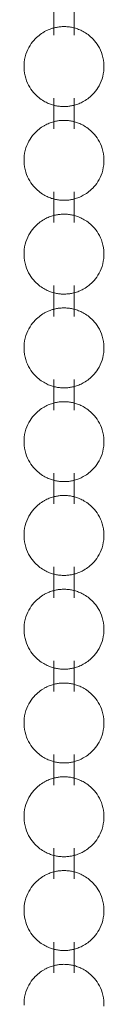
# Model space of a CAD drawing. Header units: millimetres. Extents: x 5694 to 11022, y -2894 to 7544.
# Tile 5 of 33: x 8267.68 to 8270.43, y -2796.66 to -2762.81. Entities that reach past the tile are written whole.
import ezdxf

# ---------------------------------------------------------------- set-up
doc = ezdxf.new("R2010")
doc.units = ezdxf.units.MM
doc.layers.add('E-LITE-EQPM', color=7, linetype='Continuous', lineweight=20)

# ---------------------------------------------------------------- blocks, each defined once
blk = doc.blocks.new('33711 - 33711 YAKARTA Old gold ceiling fan-527636-00 Isometrico PDF')
at = {"layer": 'E-LITE-EQPM', "color": 251, "lineweight": 9, "true_color": 0x636466}
for p, q in [((2437.741, -2762.283), (2437.741, -2763.337)), ((2438.446, -2763.337), (2438.446, -2762.283)), ((2437.741, -2765.507), (2437.741, -2766.561)), ((2438.446, -2766.561), (2438.446, -2765.507)), ((2437.741, -2768.73), (2437.741, -2769.785)), ((2438.446, -2769.785), (2438.446, -2768.73)), ((2437.741, -2771.954), (2437.741, -2773.009)), ((2438.446, -2773.009), (2438.446, -2771.954)), ((2437.741, -2775.178), (2437.741, -2776.233)), ((2438.446, -2776.233), (2438.446, -2775.178)), ((2437.741, -2778.402), (2437.741, -2779.457)), ((2438.446, -2779.457), (2438.446, -2778.402)), ((2437.741, -2781.626), (2437.741, -2782.681)), ((2438.446, -2782.681), (2438.446, -2781.626)), ((2437.741, -2784.85), (2437.741, -2785.904)), ((2438.446, -2785.904), (2438.446, -2784.85)), ((2437.741, -2788.073), (2437.741, -2789.128)), ((2438.446, -2789.128), (2438.446, -2788.073)), ((2437.741, -2791.297), (2437.741, -2792.352)), ((2438.446, -2792.352), (2438.446, -2791.297)), ((2437.741, -2794.521), (2437.741, -2795.576)), ((2438.446, -2795.576), (2438.446, -2794.521))]:
    blk.add_line(p, q, dxfattribs=at)
for points in [[(2438.78, -2765.612, 0), (2438.822, -2765.587, 0), (2438.864, -2765.559, 0), (2438.908, -2765.529, 0), (2438.951, -2765.495, 0), (2438.996, -2765.458, 0), (2439.04, -2765.418, 0), (2439.085, -2765.373, 0), (2439.13, -2765.324, 0), (2439.174, -2765.27, 0), (2439.218, -2765.212, 0), (2439.259, -2765.149, 0), (2439.299, -2765.081, 0), (2439.336, -2765.007, 0), (2439.37, -2764.929, 0), (2439.4, -2764.847, 0), (2439.425, -2764.76, 0), (2439.445, -2764.67, 0), (2439.459, -2764.577, 0), (2439.466, -2764.482, 0), (2439.467, -2764.387, 0), (2439.461, -2764.292, 0), (2439.449, -2764.199, 0), (2439.431, -2764.108, 0), (2439.407, -2764.02, 0), (2439.379, -2763.937, 0), (2439.346, -2763.857, 0), (2439.31, -2763.783, 0), (2439.27, -2763.713, 0), (2439.229, -2763.649, 0), (2439.186, -2763.589, 0), (2439.142, -2763.534, 0), (2439.097, -2763.484, 0), (2439.053, -2763.438, 0), (2439.008, -2763.396, 0), (2438.963, -2763.358, 0), (2438.919, -2763.324, 0), (2438.876, -2763.293, 0), (2438.833, -2763.264, 0), (2438.791, -2763.238, 0), (2438.75, -2763.215, 0), (2438.71, -2763.194, 0), (2438.671, -2763.175, 0), (2438.632, -2763.158, 0), (2438.594, -2763.142, 0), (2438.557, -2763.129, 0), (2438.521, -2763.116, 0), (2438.485, -2763.105, 0), (2438.45, -2763.095, 0), (2438.416, -2763.086, 0), (2438.382, -2763.078, 0), (2438.348, -2763.072, 0), (2438.315, -2763.066, 0), (2438.282, -2763.061, 0), (2438.25, -2763.057, 0), (2438.218, -2763.053, 0), (2438.186, -2763.051, 0), (2438.154, -2763.049, 0), (2438.122, -2763.048, 0), (2438.09, -2763.048, 0), (2438.058, -2763.048, 0), (2438.027, -2763.049, 0), (2437.995, -2763.051, 0), (2437.963, -2763.054, 0), (2437.93, -2763.057, 0), (2437.898, -2763.062, 0), (2437.865, -2763.067, 0), (2437.832, -2763.073, 0), (2437.798, -2763.08, 0), (2437.764, -2763.088, 0), (2437.729, -2763.097, 0), (2437.694, -2763.107, 0), (2437.658, -2763.118, 0), (2437.622, -2763.131, 0), (2437.585, -2763.145, 0), (2437.547, -2763.161, 0), (2437.508, -2763.179, 0), (2437.469, -2763.198, 0), (2437.428, -2763.219, 0), (2437.406, -2763.232, 0)], [(2437.406, -2763.232, 0), (2437.364, -2763.257, 0), (2437.322, -2763.285, 0), (2437.279, -2763.315, 0), (2437.235, -2763.349, 0), (2437.191, -2763.386, 0), (2437.146, -2763.426, 0), (2437.101, -2763.471, 0), (2437.056, -2763.52, 0), (2437.012, -2763.574, 0), (2436.969, -2763.632, 0), (2436.927, -2763.695, 0), (2436.887, -2763.763, 0), (2436.85, -2763.837, 0), (2436.816, -2763.915, 0), (2436.786, -2763.997, 0), (2436.761, -2764.084, 0), (2436.741, -2764.174, 0), (2436.728, -2764.267, 0), (2436.72, -2764.362, 0), (2436.719, -2764.457, 0), (2436.725, -2764.552, 0), (2436.737, -2764.645, 0), (2436.755, -2764.736, 0), (2436.779, -2764.824, 0), (2436.808, -2764.907, 0), (2436.84, -2764.987, 0), (2436.877, -2765.061, 0), (2436.916, -2765.131, 0), (2436.957, -2765.195, 0), (2437, -2765.255, 0), (2437.044, -2765.31, 0), (2437.089, -2765.36, 0), (2437.134, -2765.406, 0), (2437.179, -2765.448, 0), (2437.223, -2765.486, 0), (2437.267, -2765.52, 0), (2437.31, -2765.551, 0), (2437.353, -2765.58, 0), (2437.395, -2765.606, 0), (2437.436, -2765.629, 0), (2437.476, -2765.65, 0), (2437.516, -2765.669, 0), (2437.554, -2765.686, 0), (2437.592, -2765.702, 0), (2437.629, -2765.715, 0), (2437.665, -2765.728, 0), (2437.701, -2765.739, 0), (2437.736, -2765.749, 0), (2437.771, -2765.758, 0), (2437.805, -2765.766, 0), (2437.838, -2765.772, 0), (2437.871, -2765.778, 0), (2437.904, -2765.783, 0), (2437.937, -2765.787, 0), (2437.969, -2765.791, 0), (2438.001, -2765.793, 0), (2438.033, -2765.795, 0), (2438.064, -2765.796, 0), (2438.096, -2765.796, 0), (2438.128, -2765.796, 0), (2438.16, -2765.795, 0), (2438.192, -2765.793, 0), (2438.224, -2765.79, 0), (2438.256, -2765.787, 0), (2438.289, -2765.782, 0), (2438.321, -2765.777, 0), (2438.355, -2765.771, 0), (2438.388, -2765.764, 0), (2438.422, -2765.756, 0), (2438.457, -2765.747, 0), (2438.492, -2765.737, 0), (2438.528, -2765.726, 0), (2438.564, -2765.713, 0), (2438.602, -2765.699, 0), (2438.64, -2765.683, 0), (2438.678, -2765.665, 0), (2438.718, -2765.646, 0), (2438.758, -2765.625, 0), (2438.78, -2765.612, 0)], [(2437.406, -2766.456, 0), (2437.364, -2766.481, 0), (2437.322, -2766.508, 0), (2437.279, -2766.539, 0), (2437.235, -2766.573, 0), (2437.191, -2766.61, 0), (2437.146, -2766.65, 0), (2437.101, -2766.695, 0), (2437.056, -2766.744, 0), (2437.012, -2766.797, 0), (2436.969, -2766.856, 0), (2436.927, -2766.919, 0), (2436.887, -2766.987, 0), (2436.85, -2767.061, 0), (2436.816, -2767.139, 0), (2436.786, -2767.221, 0), (2436.761, -2767.308, 0), (2436.741, -2767.398, 0), (2436.728, -2767.491, 0), (2436.72, -2767.585, 0), (2436.719, -2767.681, 0), (2436.725, -2767.775, 0), (2436.737, -2767.869, 0), (2436.755, -2767.96, 0), (2436.779, -2768.047, 0), (2436.808, -2768.131, 0), (2436.84, -2768.211, 0), (2436.877, -2768.285, 0), (2436.916, -2768.355, 0), (2436.957, -2768.419, 0), (2437, -2768.479, 0), (2437.044, -2768.534, 0), (2437.089, -2768.584, 0), (2437.134, -2768.63, 0), (2437.179, -2768.672, 0), (2437.223, -2768.709, 0), (2437.267, -2768.744, 0), (2437.31, -2768.775, 0), (2437.353, -2768.804, 0), (2437.395, -2768.829, 0), (2437.436, -2768.853, 0), (2437.476, -2768.874, 0), (2437.516, -2768.893, 0), (2437.554, -2768.91, 0), (2437.592, -2768.925, 0), (2437.629, -2768.939, 0), (2437.665, -2768.952, 0), (2437.701, -2768.963, 0), (2437.736, -2768.973, 0), (2437.771, -2768.982, 0), (2437.805, -2768.989, 0), (2437.838, -2768.996, 0), (2437.871, -2769.002, 0), (2437.904, -2769.007, 0), (2437.937, -2769.011, 0), (2437.969, -2769.014, 0), (2438.001, -2769.017, 0), (2438.033, -2769.019, 0), (2438.064, -2769.02, 0), (2438.096, -2769.02, 0), (2438.128, -2769.02, 0), (2438.16, -2769.018, 0), (2438.192, -2769.017, 0), (2438.224, -2769.014, 0), (2438.256, -2769.01, 0), (2438.289, -2769.006, 0), (2438.321, -2769.001, 0), (2438.355, -2768.995, 0), (2438.388, -2768.988, 0), (2438.422, -2768.98, 0), (2438.457, -2768.971, 0), (2438.492, -2768.961, 0), (2438.528, -2768.949, 0), (2438.564, -2768.937, 0), (2438.602, -2768.923, 0), (2438.64, -2768.907, 0), (2438.678, -2768.889, 0), (2438.718, -2768.87, 0), (2438.758, -2768.848, 0), (2438.78, -2768.836, 0)], [(2438.78, -2768.836, 0), (2438.822, -2768.811, 0), (2438.864, -2768.783, 0), (2438.908, -2768.753, 0), (2438.951, -2768.719, 0), (2438.996, -2768.682, 0), (2439.04, -2768.641, 0), (2439.085, -2768.597, 0), (2439.13, -2768.548, 0), (2439.174, -2768.494, 0), (2439.218, -2768.436, 0), (2439.259, -2768.373, 0), (2439.299, -2768.304, 0), (2439.336, -2768.231, 0), (2439.37, -2768.153, 0), (2439.4, -2768.07, 0), (2439.425, -2767.984, 0), (2439.445, -2767.894, 0), (2439.459, -2767.801, 0), (2439.466, -2767.706, 0), (2439.467, -2767.611, 0), (2439.461, -2767.516, 0), (2439.449, -2767.423, 0), (2439.431, -2767.332, 0), (2439.407, -2767.244, 0), (2439.379, -2767.161, 0), (2439.346, -2767.081, 0), (2439.31, -2767.007, 0), (2439.27, -2766.937, 0), (2439.229, -2766.872, 0), (2439.186, -2766.813, 0), (2439.142, -2766.758, 0), (2439.097, -2766.708, 0), (2439.053, -2766.662, 0), (2439.008, -2766.62, 0), (2438.963, -2766.582, 0), (2438.919, -2766.548, 0), (2438.876, -2766.516, 0), (2438.833, -2766.488, 0), (2438.791, -2766.462, 0), (2438.75, -2766.439, 0), (2438.71, -2766.418, 0), (2438.671, -2766.399, 0), (2438.632, -2766.382, 0), (2438.594, -2766.366, 0), (2438.557, -2766.352, 0), (2438.521, -2766.34, 0), (2438.485, -2766.329, 0), (2438.45, -2766.319, 0), (2438.416, -2766.31, 0), (2438.382, -2766.302, 0), (2438.348, -2766.296, 0), (2438.315, -2766.29, 0), (2438.282, -2766.285, 0), (2438.25, -2766.281, 0), (2438.218, -2766.277, 0), (2438.186, -2766.275, 0), (2438.154, -2766.273, 0), (2438.122, -2766.272, 0), (2438.09, -2766.272, 0), (2438.058, -2766.272, 0), (2438.027, -2766.273, 0), (2437.995, -2766.275, 0), (2437.963, -2766.278, 0), (2437.93, -2766.281, 0), (2437.898, -2766.286, 0), (2437.865, -2766.291, 0), (2437.832, -2766.297, 0), (2437.798, -2766.304, 0), (2437.764, -2766.312, 0), (2437.729, -2766.321, 0), (2437.694, -2766.331, 0), (2437.658, -2766.342, 0), (2437.622, -2766.355, 0), (2437.585, -2766.369, 0), (2437.547, -2766.385, 0), (2437.508, -2766.402, 0), (2437.469, -2766.422, 0), (2437.428, -2766.443, 0), (2437.406, -2766.456, 0)], [(2438.78, -2772.06, 0), (2438.822, -2772.035, 0), (2438.864, -2772.007, 0), (2438.908, -2771.977, 0), (2438.951, -2771.943, 0), (2438.996, -2771.906, 0), (2439.04, -2771.865, 0), (2439.085, -2771.821, 0), (2439.13, -2771.772, 0), (2439.174, -2771.718, 0), (2439.218, -2771.66, 0), (2439.259, -2771.597, 0), (2439.299, -2771.528, 0), (2439.336, -2771.455, 0), (2439.37, -2771.377, 0), (2439.4, -2771.294, 0), (2439.425, -2771.208, 0), (2439.445, -2771.117, 0), (2439.459, -2771.025, 0), (2439.466, -2770.93, 0), (2439.467, -2770.835, 0), (2439.461, -2770.74, 0), (2439.449, -2770.647, 0), (2439.431, -2770.556, 0), (2439.407, -2770.468, 0), (2439.379, -2770.384, 0), (2439.346, -2770.305, 0), (2439.31, -2770.23, 0), (2439.27, -2770.161, 0), (2439.229, -2770.096, 0), (2439.186, -2770.037, 0), (2439.142, -2769.982, 0), (2439.097, -2769.932, 0), (2439.053, -2769.886, 0), (2439.008, -2769.844, 0), (2438.963, -2769.806, 0), (2438.919, -2769.772, 0), (2438.876, -2769.74, 0), (2438.833, -2769.712, 0), (2438.791, -2769.686, 0), (2438.75, -2769.663, 0), (2438.71, -2769.642, 0), (2438.671, -2769.623, 0), (2438.632, -2769.606, 0), (2438.594, -2769.59, 0), (2438.557, -2769.576, 0), (2438.521, -2769.564, 0), (2438.485, -2769.553, 0), (2438.45, -2769.543, 0), (2438.416, -2769.534, 0), (2438.382, -2769.526, 0), (2438.348, -2769.519, 0), (2438.315, -2769.514, 0), (2438.282, -2769.509, 0), (2438.25, -2769.504, 0), (2438.218, -2769.501, 0), (2438.186, -2769.499, 0), (2438.154, -2769.497, 0), (2438.122, -2769.496, 0), (2438.09, -2769.495, 0), (2438.058, -2769.496, 0), (2438.027, -2769.497, 0), (2437.995, -2769.499, 0), (2437.963, -2769.502, 0), (2437.93, -2769.505, 0), (2437.898, -2769.509, 0), (2437.865, -2769.515, 0), (2437.832, -2769.521, 0), (2437.798, -2769.528, 0), (2437.764, -2769.535, 0), (2437.729, -2769.545, 0), (2437.694, -2769.555, 0), (2437.658, -2769.566, 0), (2437.622, -2769.579, 0), (2437.585, -2769.593, 0), (2437.547, -2769.609, 0), (2437.508, -2769.626, 0), (2437.469, -2769.646, 0), (2437.428, -2769.667, 0), (2437.406, -2769.68, 0)], [(2437.406, -2769.68, 0), (2437.364, -2769.705, 0), (2437.322, -2769.732, 0), (2437.279, -2769.763, 0), (2437.235, -2769.796, 0), (2437.191, -2769.833, 0), (2437.146, -2769.874, 0), (2437.101, -2769.919, 0), (2437.056, -2769.968, 0), (2437.012, -2770.021, 0), (2436.969, -2770.08, 0), (2436.927, -2770.143, 0), (2436.887, -2770.211, 0), (2436.85, -2770.284, 0), (2436.816, -2770.362, 0), (2436.786, -2770.445, 0), (2436.761, -2770.532, 0), (2436.741, -2770.622, 0), (2436.728, -2770.715, 0), (2436.72, -2770.809, 0), (2436.719, -2770.904, 0), (2436.725, -2770.999, 0), (2436.737, -2771.093, 0), (2436.755, -2771.183, 0), (2436.779, -2771.271, 0), (2436.808, -2771.355, 0), (2436.84, -2771.434, 0), (2436.877, -2771.509, 0), (2436.916, -2771.579, 0), (2436.957, -2771.643, 0), (2437, -2771.703, 0), (2437.044, -2771.758, 0), (2437.089, -2771.808, 0), (2437.134, -2771.854, 0), (2437.179, -2771.895, 0), (2437.223, -2771.933, 0), (2437.267, -2771.968, 0), (2437.31, -2771.999, 0), (2437.353, -2772.028, 0), (2437.395, -2772.053, 0), (2437.436, -2772.077, 0), (2437.476, -2772.098, 0), (2437.516, -2772.117, 0), (2437.554, -2772.134, 0), (2437.592, -2772.149, 0), (2437.629, -2772.163, 0), (2437.665, -2772.176, 0), (2437.701, -2772.187, 0), (2437.736, -2772.197, 0), (2437.771, -2772.205, 0), (2437.805, -2772.213, 0), (2437.838, -2772.22, 0), (2437.871, -2772.226, 0), (2437.904, -2772.231, 0), (2437.937, -2772.235, 0), (2437.969, -2772.238, 0), (2438.001, -2772.241, 0), (2438.033, -2772.243, 0), (2438.064, -2772.244, 0), (2438.096, -2772.244, 0), (2438.128, -2772.243, 0), (2438.16, -2772.242, 0), (2438.192, -2772.24, 0), (2438.224, -2772.238, 0), (2438.256, -2772.234, 0), (2438.289, -2772.23, 0), (2438.321, -2772.225, 0), (2438.355, -2772.219, 0), (2438.388, -2772.212, 0), (2438.422, -2772.204, 0), (2438.457, -2772.195, 0), (2438.492, -2772.185, 0), (2438.528, -2772.173, 0), (2438.564, -2772.161, 0), (2438.602, -2772.146, 0), (2438.64, -2772.131, 0), (2438.678, -2772.113, 0), (2438.718, -2772.094, 0), (2438.758, -2772.072, 0), (2438.78, -2772.06, 0)], [(2437.406, -2772.903, 0), (2437.364, -2772.928, 0), (2437.322, -2772.956, 0), (2437.279, -2772.987, 0), (2437.235, -2773.02, 0), (2437.191, -2773.057, 0), (2437.146, -2773.098, 0), (2437.101, -2773.143, 0), (2437.056, -2773.192, 0), (2437.012, -2773.245, 0), (2436.969, -2773.303, 0), (2436.927, -2773.367, 0), (2436.887, -2773.435, 0), (2436.85, -2773.508, 0), (2436.816, -2773.586, 0), (2436.786, -2773.669, 0), (2436.761, -2773.756, 0), (2436.741, -2773.846, 0), (2436.728, -2773.939, 0), (2436.72, -2774.033, 0), (2436.719, -2774.128, 0), (2436.725, -2774.223, 0), (2436.737, -2774.316, 0), (2436.755, -2774.407, 0), (2436.779, -2774.495, 0), (2436.808, -2774.579, 0), (2436.84, -2774.658, 0), (2436.877, -2774.733, 0), (2436.916, -2774.802, 0), (2436.957, -2774.867, 0), (2437, -2774.927, 0), (2437.044, -2774.981, 0), (2437.089, -2775.032, 0), (2437.134, -2775.077, 0), (2437.179, -2775.119, 0), (2437.223, -2775.157, 0), (2437.267, -2775.192, 0), (2437.31, -2775.223, 0), (2437.353, -2775.251, 0), (2437.395, -2775.277, 0), (2437.436, -2775.3, 0), (2437.476, -2775.321, 0), (2437.516, -2775.34, 0), (2437.554, -2775.358, 0), (2437.592, -2775.373, 0), (2437.629, -2775.387, 0), (2437.665, -2775.399, 0), (2437.701, -2775.411, 0), (2437.736, -2775.421, 0), (2437.771, -2775.429, 0), (2437.805, -2775.437, 0), (2437.838, -2775.444, 0), (2437.871, -2775.45, 0), (2437.904, -2775.455, 0), (2437.937, -2775.459, 0), (2437.969, -2775.462, 0), (2438.001, -2775.465, 0), (2438.033, -2775.466, 0), (2438.064, -2775.467, 0), (2438.096, -2775.468, 0), (2438.128, -2775.467, 0), (2438.16, -2775.466, 0), (2438.192, -2775.464, 0), (2438.224, -2775.462, 0), (2438.256, -2775.458, 0), (2438.289, -2775.454, 0), (2438.321, -2775.449, 0), (2438.355, -2775.443, 0), (2438.388, -2775.436, 0), (2438.422, -2775.428, 0), (2438.457, -2775.419, 0), (2438.492, -2775.409, 0), (2438.528, -2775.397, 0), (2438.564, -2775.384, 0), (2438.602, -2775.37, 0), (2438.64, -2775.354, 0), (2438.678, -2775.337, 0), (2438.718, -2775.318, 0), (2438.758, -2775.296, 0), (2438.78, -2775.284, 0)], [(2438.78, -2775.284, 0), (2438.822, -2775.259, 0), (2438.864, -2775.231, 0), (2438.908, -2775.2, 0), (2438.951, -2775.167, 0), (2438.996, -2775.13, 0), (2439.04, -2775.089, 0), (2439.085, -2775.044, 0), (2439.13, -2774.995, 0), (2439.174, -2774.942, 0), (2439.218, -2774.884, 0), (2439.259, -2774.82, 0), (2439.299, -2774.752, 0), (2439.336, -2774.679, 0), (2439.37, -2774.601, 0), (2439.4, -2774.518, 0), (2439.425, -2774.431, 0), (2439.445, -2774.341, 0), (2439.459, -2774.248, 0), (2439.466, -2774.154, 0), (2439.467, -2774.059, 0), (2439.461, -2773.964, 0), (2439.449, -2773.871, 0), (2439.431, -2773.78, 0), (2439.407, -2773.692, 0), (2439.379, -2773.608, 0), (2439.346, -2773.529, 0), (2439.31, -2773.454, 0), (2439.27, -2773.385, 0), (2439.229, -2773.32, 0), (2439.186, -2773.26, 0), (2439.142, -2773.206, 0), (2439.097, -2773.155, 0), (2439.053, -2773.11, 0), (2439.008, -2773.068, 0), (2438.963, -2773.03, 0), (2438.919, -2772.995, 0), (2438.876, -2772.964, 0), (2438.833, -2772.936, 0), (2438.791, -2772.91, 0), (2438.75, -2772.887, 0), (2438.71, -2772.866, 0), (2438.671, -2772.847, 0), (2438.632, -2772.829, 0), (2438.594, -2772.814, 0), (2438.557, -2772.8, 0), (2438.521, -2772.788, 0), (2438.485, -2772.776, 0), (2438.45, -2772.767, 0), (2438.416, -2772.758, 0), (2438.382, -2772.75, 0), (2438.348, -2772.743, 0), (2438.315, -2772.737, 0), (2438.282, -2772.732, 0), (2438.25, -2772.728, 0), (2438.218, -2772.725, 0), (2438.186, -2772.722, 0), (2438.154, -2772.721, 0), (2438.122, -2772.72, 0), (2438.09, -2772.719, 0), (2438.058, -2772.72, 0), (2438.027, -2772.721, 0), (2437.995, -2772.723, 0), (2437.963, -2772.726, 0), (2437.93, -2772.729, 0), (2437.898, -2772.733, 0), (2437.865, -2772.738, 0), (2437.832, -2772.744, 0), (2437.798, -2772.751, 0), (2437.764, -2772.759, 0), (2437.729, -2772.768, 0), (2437.694, -2772.779, 0), (2437.658, -2772.79, 0), (2437.622, -2772.803, 0), (2437.585, -2772.817, 0), (2437.547, -2772.833, 0), (2437.508, -2772.85, 0), (2437.469, -2772.869, 0), (2437.428, -2772.891, 0), (2437.406, -2772.903, 0)], [(2438.78, -2778.507, 0), (2438.822, -2778.482, 0), (2438.864, -2778.455, 0), (2438.908, -2778.424, 0), (2438.951, -2778.391, 0), (2438.996, -2778.354, 0), (2439.04, -2778.313, 0), (2439.085, -2778.268, 0), (2439.13, -2778.219, 0), (2439.174, -2778.166, 0), (2439.218, -2778.107, 0), (2439.259, -2778.044, 0), (2439.299, -2777.976, 0), (2439.336, -2777.903, 0), (2439.37, -2777.825, 0), (2439.4, -2777.742, 0), (2439.425, -2777.655, 0), (2439.445, -2777.565, 0), (2439.459, -2777.472, 0), (2439.466, -2777.378, 0), (2439.467, -2777.283, 0), (2439.461, -2777.188, 0), (2439.449, -2777.095, 0), (2439.431, -2777.004, 0), (2439.407, -2776.916, 0), (2439.379, -2776.832, 0), (2439.346, -2776.753, 0), (2439.31, -2776.678, 0), (2439.27, -2776.608, 0), (2439.229, -2776.544, 0), (2439.186, -2776.484, 0), (2439.142, -2776.429, 0), (2439.097, -2776.379, 0), (2439.053, -2776.333, 0), (2439.008, -2776.292, 0), (2438.963, -2776.254, 0), (2438.919, -2776.219, 0), (2438.876, -2776.188, 0), (2438.833, -2776.16, 0), (2438.791, -2776.134, 0), (2438.75, -2776.111, 0), (2438.71, -2776.089, 0), (2438.671, -2776.07, 0), (2438.632, -2776.053, 0), (2438.594, -2776.038, 0), (2438.557, -2776.024, 0), (2438.521, -2776.011, 0), (2438.485, -2776, 0), (2438.45, -2775.99, 0), (2438.416, -2775.982, 0), (2438.382, -2775.974, 0), (2438.348, -2775.967, 0), (2438.315, -2775.961, 0), (2438.282, -2775.956, 0), (2438.25, -2775.952, 0), (2438.218, -2775.949, 0), (2438.186, -2775.946, 0), (2438.154, -2775.945, 0), (2438.122, -2775.943, 0), (2438.09, -2775.943, 0), (2438.058, -2775.944, 0), (2438.027, -2775.945, 0), (2437.995, -2775.947, 0), (2437.963, -2775.949, 0), (2437.93, -2775.953, 0), (2437.898, -2775.957, 0), (2437.865, -2775.962, 0), (2437.832, -2775.968, 0), (2437.798, -2775.975, 0), (2437.764, -2775.983, 0), (2437.729, -2775.992, 0), (2437.694, -2776.002, 0), (2437.658, -2776.014, 0), (2437.622, -2776.027, 0), (2437.585, -2776.041, 0), (2437.547, -2776.056, 0), (2437.508, -2776.074, 0), (2437.469, -2776.093, 0), (2437.428, -2776.115, 0), (2437.406, -2776.127, 0)], [(2437.406, -2776.127, 0), (2437.364, -2776.152, 0), (2437.322, -2776.18, 0), (2437.279, -2776.21, 0), (2437.235, -2776.244, 0), (2437.191, -2776.281, 0), (2437.146, -2776.322, 0), (2437.101, -2776.367, 0), (2437.056, -2776.416, 0), (2437.012, -2776.469, 0), (2436.969, -2776.527, 0), (2436.927, -2776.591, 0), (2436.887, -2776.659, 0), (2436.85, -2776.732, 0), (2436.816, -2776.81, 0), (2436.786, -2776.893, 0), (2436.761, -2776.98, 0), (2436.741, -2777.07, 0), (2436.728, -2777.162, 0), (2436.72, -2777.257, 0), (2436.719, -2777.352, 0), (2436.725, -2777.447, 0), (2436.737, -2777.54, 0), (2436.755, -2777.631, 0), (2436.779, -2777.719, 0), (2436.808, -2777.803, 0), (2436.84, -2777.882, 0), (2436.877, -2777.957, 0), (2436.916, -2778.026, 0), (2436.957, -2778.091, 0), (2437, -2778.15, 0), (2437.044, -2778.205, 0), (2437.089, -2778.255, 0), (2437.134, -2778.301, 0), (2437.179, -2778.343, 0), (2437.223, -2778.381, 0), (2437.267, -2778.416, 0), (2437.31, -2778.447, 0), (2437.353, -2778.475, 0), (2437.395, -2778.501, 0), (2437.436, -2778.524, 0), (2437.476, -2778.545, 0), (2437.516, -2778.564, 0), (2437.554, -2778.581, 0), (2437.592, -2778.597, 0), (2437.629, -2778.611, 0), (2437.665, -2778.623, 0), (2437.701, -2778.634, 0), (2437.736, -2778.644, 0), (2437.771, -2778.653, 0), (2437.805, -2778.661, 0), (2437.838, -2778.668, 0), (2437.871, -2778.674, 0), (2437.904, -2778.678, 0), (2437.937, -2778.683, 0), (2437.969, -2778.686, 0), (2438.001, -2778.688, 0), (2438.033, -2778.69, 0), (2438.064, -2778.691, 0), (2438.096, -2778.692, 0), (2438.128, -2778.691, 0), (2438.16, -2778.69, 0), (2438.192, -2778.688, 0), (2438.224, -2778.685, 0), (2438.256, -2778.682, 0), (2438.289, -2778.678, 0), (2438.321, -2778.672, 0), (2438.355, -2778.666, 0), (2438.388, -2778.66, 0), (2438.422, -2778.652, 0), (2438.457, -2778.643, 0), (2438.492, -2778.632, 0), (2438.528, -2778.621, 0), (2438.564, -2778.608, 0), (2438.602, -2778.594, 0), (2438.64, -2778.578, 0), (2438.678, -2778.561, 0), (2438.718, -2778.541, 0), (2438.758, -2778.52, 0), (2438.78, -2778.507, 0)], [(2437.406, -2779.351, 0), (2437.364, -2779.376, 0), (2437.322, -2779.404, 0), (2437.279, -2779.434, 0), (2437.235, -2779.468, 0), (2437.191, -2779.505, 0), (2437.146, -2779.546, 0), (2437.101, -2779.59, 0), (2437.056, -2779.639, 0), (2437.012, -2779.693, 0), (2436.969, -2779.751, 0), (2436.927, -2779.814, 0), (2436.887, -2779.883, 0), (2436.85, -2779.956, 0), (2436.816, -2780.034, 0), (2436.786, -2780.117, 0), (2436.761, -2780.203, 0), (2436.741, -2780.294, 0), (2436.728, -2780.386, 0), (2436.72, -2780.481, 0), (2436.719, -2780.576, 0), (2436.725, -2780.671, 0), (2436.737, -2780.764, 0), (2436.755, -2780.855, 0), (2436.779, -2780.943, 0), (2436.808, -2781.027, 0), (2436.84, -2781.106, 0), (2436.877, -2781.181, 0), (2436.916, -2781.25, 0), (2436.957, -2781.315, 0), (2437, -2781.374, 0), (2437.044, -2781.429, 0), (2437.089, -2781.479, 0), (2437.134, -2781.525, 0), (2437.179, -2781.567, 0), (2437.223, -2781.605, 0), (2437.267, -2781.639, 0), (2437.31, -2781.671, 0), (2437.353, -2781.699, 0), (2437.395, -2781.725, 0), (2437.436, -2781.748, 0), (2437.476, -2781.769, 0), (2437.516, -2781.788, 0), (2437.554, -2781.805, 0), (2437.592, -2781.821, 0), (2437.629, -2781.835, 0), (2437.665, -2781.847, 0), (2437.701, -2781.858, 0), (2437.736, -2781.868, 0), (2437.771, -2781.877, 0), (2437.805, -2781.885, 0), (2437.838, -2781.892, 0), (2437.871, -2781.897, 0), (2437.904, -2781.902, 0), (2437.937, -2781.906, 0), (2437.969, -2781.91, 0), (2438.001, -2781.912, 0), (2438.033, -2781.914, 0), (2438.064, -2781.915, 0), (2438.096, -2781.915, 0), (2438.128, -2781.915, 0), (2438.16, -2781.914, 0), (2438.192, -2781.912, 0), (2438.224, -2781.909, 0), (2438.256, -2781.906, 0), (2438.289, -2781.901, 0), (2438.321, -2781.896, 0), (2438.355, -2781.89, 0), (2438.388, -2781.883, 0), (2438.422, -2781.875, 0), (2438.457, -2781.866, 0), (2438.492, -2781.856, 0), (2438.528, -2781.845, 0), (2438.564, -2781.832, 0), (2438.602, -2781.818, 0), (2438.64, -2781.802, 0), (2438.678, -2781.785, 0), (2438.718, -2781.765, 0), (2438.758, -2781.744, 0), (2438.78, -2781.731, 0)], [(2438.78, -2781.731, 0), (2438.822, -2781.706, 0), (2438.864, -2781.679, 0), (2438.908, -2781.648, 0), (2438.951, -2781.615, 0), (2438.996, -2781.577, 0), (2439.04, -2781.537, 0), (2439.085, -2781.492, 0), (2439.13, -2781.443, 0), (2439.174, -2781.39, 0), (2439.218, -2781.331, 0), (2439.259, -2781.268, 0), (2439.299, -2781.2, 0), (2439.336, -2781.127, 0), (2439.37, -2781.048, 0), (2439.4, -2780.966, 0), (2439.425, -2780.879, 0), (2439.445, -2780.789, 0), (2439.459, -2780.696, 0), (2439.466, -2780.602, 0), (2439.467, -2780.506, 0), (2439.461, -2780.412, 0), (2439.449, -2780.318, 0), (2439.431, -2780.227, 0), (2439.407, -2780.14, 0), (2439.379, -2780.056, 0), (2439.346, -2779.977, 0), (2439.31, -2779.902, 0), (2439.27, -2779.832, 0), (2439.229, -2779.768, 0), (2439.186, -2779.708, 0), (2439.142, -2779.653, 0), (2439.097, -2779.603, 0), (2439.053, -2779.557, 0), (2439.008, -2779.516, 0), (2438.963, -2779.478, 0), (2438.919, -2779.443, 0), (2438.876, -2779.412, 0), (2438.833, -2779.383, 0), (2438.791, -2779.358, 0), (2438.75, -2779.334, 0), (2438.71, -2779.313, 0), (2438.671, -2779.294, 0), (2438.632, -2779.277, 0), (2438.594, -2779.262, 0), (2438.557, -2779.248, 0), (2438.521, -2779.235, 0), (2438.485, -2779.224, 0), (2438.45, -2779.214, 0), (2438.416, -2779.205, 0), (2438.382, -2779.198, 0), (2438.348, -2779.191, 0), (2438.315, -2779.185, 0), (2438.282, -2779.18, 0), (2438.25, -2779.176, 0), (2438.218, -2779.173, 0), (2438.186, -2779.17, 0), (2438.154, -2779.168, 0), (2438.122, -2779.167, 0), (2438.09, -2779.167, 0), (2438.058, -2779.167, 0), (2438.027, -2779.169, 0), (2437.995, -2779.171, 0), (2437.963, -2779.173, 0), (2437.93, -2779.177, 0), (2437.898, -2779.181, 0), (2437.865, -2779.186, 0), (2437.832, -2779.192, 0), (2437.798, -2779.199, 0), (2437.764, -2779.207, 0), (2437.729, -2779.216, 0), (2437.694, -2779.226, 0), (2437.658, -2779.238, 0), (2437.622, -2779.25, 0), (2437.585, -2779.265, 0), (2437.547, -2779.28, 0), (2437.508, -2779.298, 0), (2437.469, -2779.317, 0), (2437.428, -2779.339, 0), (2437.406, -2779.351, 0)], [(2438.78, -2784.955, 0), (2438.822, -2784.93, 0), (2438.864, -2784.902, 0), (2438.908, -2784.872, 0), (2438.951, -2784.838, 0), (2438.996, -2784.801, 0), (2439.04, -2784.761, 0), (2439.085, -2784.716, 0), (2439.13, -2784.667, 0), (2439.174, -2784.613, 0), (2439.218, -2784.555, 0), (2439.259, -2784.492, 0), (2439.299, -2784.424, 0), (2439.336, -2784.35, 0), (2439.37, -2784.272, 0), (2439.4, -2784.19, 0), (2439.425, -2784.103, 0), (2439.445, -2784.013, 0), (2439.459, -2783.92, 0), (2439.466, -2783.825, 0), (2439.467, -2783.73, 0), (2439.461, -2783.636, 0), (2439.449, -2783.542, 0), (2439.431, -2783.451, 0), (2439.407, -2783.364, 0), (2439.379, -2783.28, 0), (2439.346, -2783.2, 0), (2439.31, -2783.126, 0), (2439.27, -2783.056, 0), (2439.229, -2782.992, 0), (2439.186, -2782.932, 0), (2439.142, -2782.877, 0), (2439.097, -2782.827, 0), (2439.053, -2782.781, 0), (2439.008, -2782.739, 0), (2438.963, -2782.701, 0), (2438.919, -2782.667, 0), (2438.876, -2782.636, 0), (2438.833, -2782.607, 0), (2438.791, -2782.581, 0), (2438.75, -2782.558, 0), (2438.71, -2782.537, 0), (2438.671, -2782.518, 0), (2438.632, -2782.501, 0), (2438.594, -2782.486, 0), (2438.557, -2782.472, 0), (2438.521, -2782.459, 0), (2438.485, -2782.448, 0), (2438.45, -2782.438, 0), (2438.416, -2782.429, 0), (2438.382, -2782.422, 0), (2438.348, -2782.415, 0), (2438.315, -2782.409, 0), (2438.282, -2782.404, 0), (2438.25, -2782.4, 0), (2438.218, -2782.397, 0), (2438.186, -2782.394, 0), (2438.154, -2782.392, 0), (2438.122, -2782.391, 0), (2438.09, -2782.391, 0), (2438.058, -2782.391, 0), (2438.027, -2782.392, 0), (2437.995, -2782.394, 0), (2437.963, -2782.397, 0), (2437.93, -2782.401, 0), (2437.898, -2782.405, 0), (2437.865, -2782.41, 0), (2437.832, -2782.416, 0), (2437.798, -2782.423, 0), (2437.764, -2782.431, 0), (2437.729, -2782.44, 0), (2437.694, -2782.45, 0), (2437.658, -2782.461, 0), (2437.622, -2782.474, 0), (2437.585, -2782.488, 0), (2437.547, -2782.504, 0), (2437.508, -2782.522, 0), (2437.469, -2782.541, 0), (2437.428, -2782.562, 0), (2437.406, -2782.575, 0)], [(2437.406, -2782.575, 0), (2437.364, -2782.6, 0), (2437.322, -2782.628, 0), (2437.279, -2782.658, 0), (2437.235, -2782.692, 0), (2437.191, -2782.729, 0), (2437.146, -2782.77, 0), (2437.101, -2782.814, 0), (2437.056, -2782.863, 0), (2437.012, -2782.917, 0), (2436.969, -2782.975, 0), (2436.927, -2783.038, 0), (2436.887, -2783.106, 0), (2436.85, -2783.18, 0), (2436.816, -2783.258, 0), (2436.786, -2783.34, 0), (2436.761, -2783.427, 0), (2436.741, -2783.517, 0), (2436.728, -2783.61, 0), (2436.72, -2783.705, 0), (2436.719, -2783.8, 0), (2436.725, -2783.895, 0), (2436.737, -2783.988, 0), (2436.755, -2784.079, 0), (2436.779, -2784.167, 0), (2436.808, -2784.25, 0), (2436.84, -2784.33, 0), (2436.877, -2784.404, 0), (2436.916, -2784.474, 0), (2436.957, -2784.539, 0), (2437, -2784.598, 0), (2437.044, -2784.653, 0), (2437.089, -2784.703, 0), (2437.134, -2784.749, 0), (2437.179, -2784.791, 0), (2437.223, -2784.829, 0), (2437.267, -2784.863, 0), (2437.31, -2784.895, 0), (2437.353, -2784.923, 0), (2437.395, -2784.949, 0), (2437.436, -2784.972, 0), (2437.476, -2784.993, 0), (2437.516, -2785.012, 0), (2437.554, -2785.029, 0), (2437.592, -2785.045, 0), (2437.629, -2785.058, 0), (2437.665, -2785.071, 0), (2437.701, -2785.082, 0), (2437.736, -2785.092, 0), (2437.771, -2785.101, 0), (2437.805, -2785.109, 0), (2437.838, -2785.115, 0), (2437.871, -2785.121, 0), (2437.904, -2785.126, 0), (2437.937, -2785.13, 0), (2437.969, -2785.134, 0), (2438.001, -2785.136, 0), (2438.033, -2785.138, 0), (2438.064, -2785.139, 0), (2438.096, -2785.139, 0), (2438.128, -2785.139, 0), (2438.16, -2785.138, 0), (2438.192, -2785.136, 0), (2438.224, -2785.133, 0), (2438.256, -2785.13, 0), (2438.289, -2785.125, 0), (2438.321, -2785.12, 0), (2438.355, -2785.114, 0), (2438.388, -2785.107, 0), (2438.422, -2785.099, 0), (2438.457, -2785.09, 0), (2438.492, -2785.08, 0), (2438.528, -2785.069, 0), (2438.564, -2785.056, 0), (2438.602, -2785.042, 0), (2438.64, -2785.026, 0), (2438.678, -2785.008, 0), (2438.718, -2784.989, 0), (2438.758, -2784.968, 0), (2438.78, -2784.955, 0)], [(2437.406, -2785.799, 0), (2437.364, -2785.824, 0), (2437.322, -2785.851, 0), (2437.279, -2785.882, 0), (2437.235, -2785.916, 0), (2437.191, -2785.953, 0), (2437.146, -2785.993, 0), (2437.101, -2786.038, 0), (2437.056, -2786.087, 0), (2437.012, -2786.141, 0), (2436.969, -2786.199, 0), (2436.927, -2786.262, 0), (2436.887, -2786.33, 0), (2436.85, -2786.404, 0), (2436.816, -2786.482, 0), (2436.786, -2786.564, 0), (2436.761, -2786.651, 0), (2436.741, -2786.741, 0), (2436.728, -2786.834, 0), (2436.72, -2786.928, 0), (2436.719, -2787.024, 0), (2436.725, -2787.118, 0), (2436.737, -2787.212, 0), (2436.755, -2787.303, 0), (2436.779, -2787.39, 0), (2436.808, -2787.474, 0), (2436.84, -2787.554, 0), (2436.877, -2787.628, 0), (2436.916, -2787.698, 0), (2436.957, -2787.762, 0), (2437, -2787.822, 0), (2437.044, -2787.877, 0), (2437.089, -2787.927, 0), (2437.134, -2787.973, 0), (2437.179, -2788.015, 0), (2437.223, -2788.053, 0), (2437.267, -2788.087, 0), (2437.31, -2788.118, 0), (2437.353, -2788.147, 0), (2437.395, -2788.172, 0), (2437.436, -2788.196, 0), (2437.476, -2788.217, 0), (2437.516, -2788.236, 0), (2437.554, -2788.253, 0), (2437.592, -2788.268, 0), (2437.629, -2788.282, 0), (2437.665, -2788.295, 0), (2437.701, -2788.306, 0), (2437.736, -2788.316, 0), (2437.771, -2788.325, 0), (2437.805, -2788.332, 0), (2437.838, -2788.339, 0), (2437.871, -2788.345, 0), (2437.904, -2788.35, 0), (2437.937, -2788.354, 0), (2437.969, -2788.357, 0), (2438.001, -2788.36, 0), (2438.033, -2788.362, 0), (2438.064, -2788.363, 0), (2438.096, -2788.363, 0), (2438.128, -2788.363, 0), (2438.16, -2788.361, 0), (2438.192, -2788.36, 0), (2438.224, -2788.357, 0), (2438.256, -2788.353, 0), (2438.289, -2788.349, 0), (2438.321, -2788.344, 0), (2438.355, -2788.338, 0), (2438.388, -2788.331, 0), (2438.422, -2788.323, 0), (2438.457, -2788.314, 0), (2438.492, -2788.304, 0), (2438.528, -2788.293, 0), (2438.564, -2788.28, 0), (2438.602, -2788.266, 0), (2438.64, -2788.25, 0), (2438.678, -2788.232, 0), (2438.718, -2788.213, 0), (2438.758, -2788.191, 0), (2438.78, -2788.179, 0)], [(2438.78, -2788.179, 0), (2438.822, -2788.154, 0), (2438.864, -2788.126, 0), (2438.908, -2788.096, 0), (2438.951, -2788.062, 0), (2438.996, -2788.025, 0), (2439.04, -2787.984, 0), (2439.085, -2787.94, 0), (2439.13, -2787.891, 0), (2439.174, -2787.837, 0), (2439.218, -2787.779, 0), (2439.259, -2787.716, 0), (2439.299, -2787.647, 0), (2439.336, -2787.574, 0), (2439.37, -2787.496, 0), (2439.4, -2787.413, 0), (2439.425, -2787.327, 0), (2439.445, -2787.237, 0), (2439.459, -2787.144, 0), (2439.466, -2787.049, 0), (2439.467, -2786.954, 0), (2439.461, -2786.859, 0), (2439.449, -2786.766, 0), (2439.431, -2786.675, 0), (2439.407, -2786.587, 0), (2439.379, -2786.504, 0), (2439.346, -2786.424, 0), (2439.31, -2786.35, 0), (2439.27, -2786.28, 0), (2439.229, -2786.215, 0), (2439.186, -2786.156, 0), (2439.142, -2786.101, 0), (2439.097, -2786.051, 0), (2439.053, -2786.005, 0), (2439.008, -2785.963, 0), (2438.963, -2785.925, 0), (2438.919, -2785.891, 0), (2438.876, -2785.859, 0), (2438.833, -2785.831, 0), (2438.791, -2785.805, 0), (2438.75, -2785.782, 0), (2438.71, -2785.761, 0), (2438.671, -2785.742, 0), (2438.632, -2785.725, 0), (2438.594, -2785.709, 0), (2438.557, -2785.695, 0), (2438.521, -2785.683, 0), (2438.485, -2785.672, 0), (2438.45, -2785.662, 0), (2438.416, -2785.653, 0), (2438.382, -2785.645, 0), (2438.348, -2785.639, 0), (2438.315, -2785.633, 0), (2438.282, -2785.628, 0), (2438.25, -2785.624, 0), (2438.218, -2785.62, 0), (2438.186, -2785.618, 0), (2438.154, -2785.616, 0), (2438.122, -2785.615, 0), (2438.09, -2785.615, 0), (2438.058, -2785.615, 0), (2438.027, -2785.616, 0), (2437.995, -2785.618, 0), (2437.963, -2785.621, 0), (2437.93, -2785.624, 0), (2437.898, -2785.629, 0), (2437.865, -2785.634, 0), (2437.832, -2785.64, 0), (2437.798, -2785.647, 0), (2437.764, -2785.655, 0), (2437.729, -2785.664, 0), (2437.694, -2785.674, 0), (2437.658, -2785.685, 0), (2437.622, -2785.698, 0), (2437.585, -2785.712, 0), (2437.547, -2785.728, 0), (2437.508, -2785.745, 0), (2437.469, -2785.765, 0), (2437.428, -2785.786, 0), (2437.406, -2785.799, 0)], [(2438.78, -2791.403, 0), (2438.822, -2791.378, 0), (2438.864, -2791.35, 0), (2438.908, -2791.32, 0), (2438.951, -2791.286, 0), (2438.996, -2791.249, 0), (2439.04, -2791.208, 0), (2439.085, -2791.164, 0), (2439.13, -2791.115, 0), (2439.174, -2791.061, 0), (2439.218, -2791.003, 0), (2439.259, -2790.94, 0), (2439.299, -2790.871, 0), (2439.336, -2790.798, 0), (2439.37, -2790.72, 0), (2439.4, -2790.637, 0), (2439.425, -2790.551, 0), (2439.445, -2790.46, 0), (2439.459, -2790.368, 0), (2439.466, -2790.273, 0), (2439.467, -2790.178, 0), (2439.461, -2790.083, 0), (2439.449, -2789.99, 0), (2439.431, -2789.899, 0), (2439.407, -2789.811, 0), (2439.379, -2789.727, 0), (2439.346, -2789.648, 0), (2439.31, -2789.573, 0), (2439.27, -2789.504, 0), (2439.229, -2789.439, 0), (2439.186, -2789.38, 0), (2439.142, -2789.325, 0), (2439.097, -2789.275, 0), (2439.053, -2789.229, 0), (2439.008, -2789.187, 0), (2438.963, -2789.149, 0), (2438.919, -2789.115, 0), (2438.876, -2789.083, 0), (2438.833, -2789.055, 0), (2438.791, -2789.029, 0), (2438.75, -2789.006, 0), (2438.71, -2788.985, 0), (2438.671, -2788.966, 0), (2438.632, -2788.949, 0), (2438.594, -2788.933, 0), (2438.557, -2788.919, 0), (2438.521, -2788.907, 0), (2438.485, -2788.896, 0), (2438.45, -2788.886, 0), (2438.416, -2788.877, 0), (2438.382, -2788.869, 0), (2438.348, -2788.862, 0), (2438.315, -2788.857, 0), (2438.282, -2788.852, 0), (2438.25, -2788.848, 0), (2438.218, -2788.844, 0), (2438.186, -2788.842, 0), (2438.154, -2788.84, 0), (2438.122, -2788.839, 0), (2438.09, -2788.839, 0), (2438.058, -2788.839, 0), (2438.027, -2788.84, 0), (2437.995, -2788.842, 0), (2437.963, -2788.845, 0), (2437.93, -2788.848, 0), (2437.898, -2788.853, 0), (2437.865, -2788.858, 0), (2437.832, -2788.864, 0), (2437.798, -2788.871, 0), (2437.764, -2788.879, 0), (2437.729, -2788.888, 0), (2437.694, -2788.898, 0), (2437.658, -2788.909, 0), (2437.622, -2788.922, 0), (2437.585, -2788.936, 0), (2437.547, -2788.952, 0), (2437.508, -2788.969, 0), (2437.469, -2788.989, 0), (2437.428, -2789.01, 0), (2437.406, -2789.023, 0)], [(2437.406, -2789.023, 0), (2437.364, -2789.048, 0), (2437.322, -2789.075, 0), (2437.279, -2789.106, 0), (2437.235, -2789.139, 0), (2437.191, -2789.176, 0), (2437.146, -2789.217, 0), (2437.101, -2789.262, 0), (2437.056, -2789.311, 0), (2437.012, -2789.364, 0), (2436.969, -2789.423, 0), (2436.927, -2789.486, 0), (2436.887, -2789.554, 0), (2436.85, -2789.627, 0), (2436.816, -2789.706, 0), (2436.786, -2789.788, 0), (2436.761, -2789.875, 0), (2436.741, -2789.965, 0), (2436.728, -2790.058, 0), (2436.72, -2790.152, 0), (2436.719, -2790.247, 0), (2436.725, -2790.342, 0), (2436.737, -2790.436, 0), (2436.755, -2790.527, 0), (2436.779, -2790.614, 0), (2436.808, -2790.698, 0), (2436.84, -2790.777, 0), (2436.877, -2790.852, 0), (2436.916, -2790.922, 0), (2436.957, -2790.986, 0), (2437, -2791.046, 0), (2437.044, -2791.101, 0), (2437.089, -2791.151, 0), (2437.134, -2791.197, 0), (2437.179, -2791.238, 0), (2437.223, -2791.276, 0), (2437.267, -2791.311, 0), (2437.31, -2791.342, 0), (2437.353, -2791.371, 0), (2437.395, -2791.396, 0), (2437.436, -2791.42, 0), (2437.476, -2791.441, 0), (2437.516, -2791.46, 0), (2437.554, -2791.477, 0), (2437.592, -2791.492, 0), (2437.629, -2791.506, 0), (2437.665, -2791.519, 0), (2437.701, -2791.53, 0), (2437.736, -2791.54, 0), (2437.771, -2791.549, 0), (2437.805, -2791.556, 0), (2437.838, -2791.563, 0), (2437.871, -2791.569, 0), (2437.904, -2791.574, 0), (2437.937, -2791.578, 0), (2437.969, -2791.581, 0), (2438.001, -2791.584, 0), (2438.033, -2791.586, 0), (2438.064, -2791.587, 0), (2438.096, -2791.587, 0), (2438.128, -2791.587, 0), (2438.16, -2791.585, 0), (2438.192, -2791.583, 0), (2438.224, -2791.581, 0), (2438.256, -2791.577, 0), (2438.289, -2791.573, 0), (2438.321, -2791.568, 0), (2438.355, -2791.562, 0), (2438.388, -2791.555, 0), (2438.422, -2791.547, 0), (2438.457, -2791.538, 0), (2438.492, -2791.528, 0), (2438.528, -2791.516, 0), (2438.564, -2791.504, 0), (2438.602, -2791.489, 0), (2438.64, -2791.474, 0), (2438.678, -2791.456, 0), (2438.718, -2791.437, 0), (2438.758, -2791.415, 0), (2438.78, -2791.403, 0)], [(2437.406, -2792.247, 0), (2437.364, -2792.272, 0), (2437.322, -2792.299, 0), (2437.279, -2792.33, 0), (2437.235, -2792.363, 0), (2437.191, -2792.4, 0), (2437.146, -2792.441, 0), (2437.101, -2792.486, 0), (2437.056, -2792.535, 0), (2437.012, -2792.588, 0), (2436.969, -2792.647, 0), (2436.927, -2792.71, 0), (2436.887, -2792.778, 0), (2436.85, -2792.851, 0), (2436.816, -2792.929, 0), (2436.786, -2793.012, 0), (2436.761, -2793.099, 0), (2436.741, -2793.189, 0), (2436.728, -2793.282, 0), (2436.72, -2793.376, 0), (2436.719, -2793.471, 0), (2436.725, -2793.566, 0), (2436.737, -2793.659, 0), (2436.755, -2793.75, 0), (2436.779, -2793.838, 0), (2436.808, -2793.922, 0), (2436.84, -2794.001, 0), (2436.877, -2794.076, 0), (2436.916, -2794.146, 0), (2436.957, -2794.21, 0), (2437, -2794.27, 0), (2437.044, -2794.324, 0), (2437.089, -2794.375, 0), (2437.134, -2794.42, 0), (2437.179, -2794.462, 0), (2437.223, -2794.5, 0), (2437.267, -2794.535, 0), (2437.31, -2794.566, 0), (2437.353, -2794.594, 0), (2437.395, -2794.62, 0), (2437.436, -2794.643, 0), (2437.476, -2794.664, 0), (2437.516, -2794.683, 0), (2437.554, -2794.701, 0), (2437.592, -2794.716, 0), (2437.629, -2794.73, 0), (2437.665, -2794.742, 0), (2437.701, -2794.754, 0), (2437.736, -2794.764, 0), (2437.771, -2794.772, 0), (2437.805, -2794.78, 0), (2437.838, -2794.787, 0), (2437.871, -2794.793, 0), (2437.904, -2794.798, 0), (2437.937, -2794.802, 0), (2437.969, -2794.805, 0), (2438.001, -2794.808, 0), (2438.033, -2794.809, 0), (2438.064, -2794.81, 0), (2438.096, -2794.811, 0), (2438.128, -2794.81, 0), (2438.16, -2794.809, 0), (2438.192, -2794.807, 0), (2438.224, -2794.805, 0), (2438.256, -2794.801, 0), (2438.289, -2794.797, 0), (2438.321, -2794.792, 0), (2438.355, -2794.786, 0), (2438.388, -2794.779, 0), (2438.422, -2794.771, 0), (2438.457, -2794.762, 0), (2438.492, -2794.752, 0), (2438.528, -2794.74, 0), (2438.564, -2794.727, 0), (2438.602, -2794.713, 0), (2438.64, -2794.698, 0), (2438.678, -2794.68, 0), (2438.718, -2794.661, 0), (2438.758, -2794.639, 0), (2438.78, -2794.627, 0)], [(2438.78, -2794.627, 0), (2438.822, -2794.602, 0), (2438.864, -2794.574, 0), (2438.908, -2794.544, 0), (2438.951, -2794.51, 0), (2438.996, -2794.473, 0), (2439.04, -2794.432, 0), (2439.085, -2794.387, 0), (2439.13, -2794.338, 0), (2439.174, -2794.285, 0), (2439.218, -2794.227, 0), (2439.259, -2794.163, 0), (2439.299, -2794.095, 0), (2439.336, -2794.022, 0), (2439.37, -2793.944, 0), (2439.4, -2793.861, 0), (2439.425, -2793.774, 0), (2439.445, -2793.684, 0), (2439.459, -2793.591, 0), (2439.466, -2793.497, 0), (2439.467, -2793.402, 0), (2439.461, -2793.307, 0), (2439.449, -2793.214, 0), (2439.431, -2793.123, 0), (2439.407, -2793.035, 0), (2439.379, -2792.951, 0), (2439.346, -2792.872, 0), (2439.31, -2792.797, 0), (2439.27, -2792.728, 0), (2439.229, -2792.663, 0), (2439.186, -2792.604, 0), (2439.142, -2792.549, 0), (2439.097, -2792.499, 0), (2439.053, -2792.453, 0), (2439.008, -2792.411, 0), (2438.963, -2792.373, 0), (2438.919, -2792.338, 0), (2438.876, -2792.307, 0), (2438.833, -2792.279, 0), (2438.791, -2792.253, 0), (2438.75, -2792.23, 0), (2438.71, -2792.209, 0), (2438.671, -2792.19, 0), (2438.632, -2792.173, 0), (2438.594, -2792.157, 0), (2438.557, -2792.143, 0), (2438.521, -2792.131, 0), (2438.485, -2792.12, 0), (2438.45, -2792.11, 0), (2438.416, -2792.101, 0), (2438.382, -2792.093, 0), (2438.348, -2792.086, 0), (2438.315, -2792.08, 0), (2438.282, -2792.075, 0), (2438.25, -2792.071, 0), (2438.218, -2792.068, 0), (2438.186, -2792.066, 0), (2438.154, -2792.064, 0), (2438.122, -2792.063, 0), (2438.09, -2792.062, 0), (2438.058, -2792.063, 0), (2438.027, -2792.064, 0), (2437.995, -2792.066, 0), (2437.963, -2792.069, 0), (2437.93, -2792.072, 0), (2437.898, -2792.076, 0), (2437.865, -2792.081, 0), (2437.832, -2792.087, 0), (2437.798, -2792.094, 0), (2437.764, -2792.102, 0), (2437.729, -2792.111, 0), (2437.694, -2792.122, 0), (2437.658, -2792.133, 0), (2437.622, -2792.146, 0), (2437.585, -2792.16, 0), (2437.547, -2792.176, 0), (2437.508, -2792.193, 0), (2437.469, -2792.213, 0), (2437.428, -2792.234, 0), (2437.406, -2792.247, 0)], [(2439.466, -2796.721, 0), (2439.467, -2796.626, 0), (2439.461, -2796.531, 0), (2439.449, -2796.438, 0), (2439.431, -2796.347, 0), (2439.407, -2796.259, 0), (2439.379, -2796.175, 0), (2439.346, -2796.096, 0), (2439.31, -2796.021, 0), (2439.27, -2795.952, 0), (2439.229, -2795.887, 0), (2439.186, -2795.827, 0), (2439.142, -2795.773, 0), (2439.097, -2795.722, 0), (2439.053, -2795.677, 0), (2439.008, -2795.635, 0), (2438.963, -2795.597, 0), (2438.919, -2795.562, 0), (2438.876, -2795.531, 0), (2438.833, -2795.503, 0), (2438.791, -2795.477, 0), (2438.75, -2795.454, 0), (2438.71, -2795.433, 0), (2438.671, -2795.414, 0), (2438.632, -2795.396, 0), (2438.594, -2795.381, 0), (2438.557, -2795.367, 0), (2438.521, -2795.355, 0), (2438.485, -2795.343, 0), (2438.45, -2795.333, 0), (2438.416, -2795.325, 0), (2438.382, -2795.317, 0), (2438.348, -2795.31, 0), (2438.315, -2795.304, 0), (2438.282, -2795.299, 0), (2438.25, -2795.295, 0), (2438.218, -2795.292, 0), (2438.186, -2795.289, 0), (2438.154, -2795.288, 0), (2438.122, -2795.287, 0), (2438.09, -2795.286, 0), (2438.058, -2795.287, 0), (2438.027, -2795.288, 0), (2437.995, -2795.29, 0), (2437.963, -2795.292, 0), (2437.93, -2795.296, 0), (2437.898, -2795.3, 0), (2437.865, -2795.305, 0), (2437.832, -2795.311, 0), (2437.798, -2795.318, 0), (2437.764, -2795.326, 0), (2437.729, -2795.335, 0), (2437.694, -2795.345, 0), (2437.658, -2795.357, 0), (2437.622, -2795.37, 0), (2437.585, -2795.384, 0), (2437.547, -2795.4, 0), (2437.508, -2795.417, 0), (2437.469, -2795.436, 0), (2437.428, -2795.458, 0), (2437.406, -2795.47, 0)], [(2437.406, -2795.47, 0), (2437.364, -2795.495, 0), (2437.322, -2795.523, 0), (2437.279, -2795.554, 0), (2437.235, -2795.587, 0), (2437.191, -2795.624, 0), (2437.146, -2795.665, 0), (2437.101, -2795.71, 0), (2437.056, -2795.759, 0), (2437.012, -2795.812, 0), (2436.969, -2795.87, 0), (2436.927, -2795.934, 0), (2436.887, -2796.002, 0), (2436.85, -2796.075, 0), (2436.816, -2796.153, 0), (2436.786, -2796.236, 0), (2436.761, -2796.323, 0), (2436.741, -2796.413, 0), (2436.728, -2796.506, 0), (2436.72, -2796.6, 0), (2436.719, -2796.695, 0)]]:
    blk.add_polyline3d(points, dxfattribs=at)

msp = doc.modelspace()

# ---------------------------------------------------------------- block references
at = {"layer": 'E-LITE-EQPM', "color": 251, "lineweight": 9, "true_color": 0x5b5b5b}
msp.add_blockref('33711 - 33711 YAKARTA Old gold ceiling fan-527636-00 Isometrico PDF', (5830.962, 0), dxfattribs=at)

doc.saveas('drawing.dxf')
